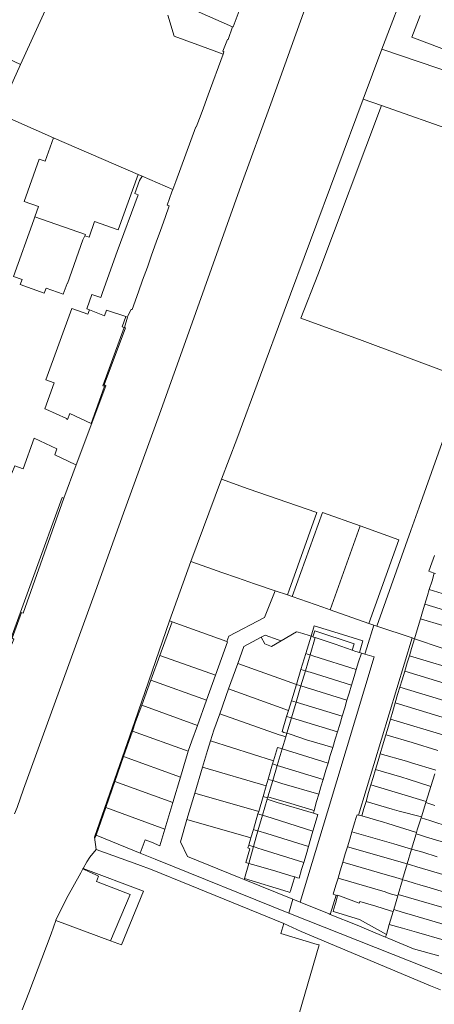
# Model space of a CAD drawing. Header units: metres. Extents: x 135785 to 137489, y 452643 to 455118.
# Tile 17 of 48: x 136467 to 136599, y 453440 to 453754. Entities that reach past the tile are written whole.
import ezdxf

# ---------------------------------------------------------------- set-up
doc = ezdxf.new("R2010")
doc.units = ezdxf.units.M
doc.layers.add('B-RO-KG-GRENS_PERCEEL-G', color=211, linetype='Continuous', lineweight=9)

msp = doc.modelspace()

# ---------------------------------------------------------------- linework, layer by layer
at = {"layer": 'B-RO-KG-GRENS_PERCEEL-G', "flags": 128}
for points in [[(136565.252, 453778.016), (136557.927, 453757.423), (136546.972, 453726.887), (136537.547, 453700.938), (136520.861, 453654.023), (136511.493, 453627.904), (136500, 453596.324), (136491.056, 453571.449), (136468.203, 453508.388), (136466.096, 453502.47), (136465.242, 453500.49)], [(136590.78, 453766.3), (136582.412, 453744.256)], [(136475.68, 453758), (136467.215, 453739.44)], [(136518.84, 453758.491), (136534.797, 453751.441)], [(136514.136, 453755.159), (136516.152, 453748.438), (136526.915, 453744.497)], [(136534.951, 453751.382), (136537.195, 453757.378)], [(136594.587, 453755.031), (136591.919, 453748.093)], [(136531.768, 453742.72), (136532.044, 453743.48), (136531.722, 453743.615), (136533.145, 453747.434), (136533.341, 453747.344), (136534.797, 453751.441)], [(136534.951, 453751.382), (136534.797, 453751.441)], [(136453.35, 453745.9), (136467.215, 453739.44)], [(136591.919, 453748.093), (136610.232, 453741.168)], [(136525.481, 453725.641), (136527.011, 453729.79), (136527.06, 453729.764), (136531.768, 453742.72)], [(136526.915, 453744.497), (136531.768, 453742.72)], [(136582.412, 453744.256), (136576.374, 453728.35)], [(136582.412, 453744.256), (136612.126, 453734.229), (136613.965, 453734.568)], [(136477.682, 453715.993), (136460.1, 453723.84), (136467.215, 453739.44)], [(136576.374, 453728.35), (136551.181, 453660.743), (136536.11, 453619.95), (136531.311, 453607.18)], [(136561.949, 453672.327), (136582.204, 453726.309)], [(136576.374, 453728.35), (136582.204, 453726.309)], [(136582.204, 453726.309), (136606.385, 453717.848), (136620.974, 453712.892), (136633.251, 453708.8)], [(136516.66, 453702.149), (136523.076, 453719.489), (136523.212, 453719.439), (136524.746, 453723.608)], [(136524.746, 453723.608), (136525.481, 453725.641)], [(136477.682, 453715.993), (136475.065, 453708.578)], [(136477.89, 453715.9), (136477.682, 453715.993)], [(136477.89, 453715.9), (136504.666, 453704.37)], [(136473.16, 453709.24), (136468.35, 453695.76)], [(136475.065, 453708.578), (136473.16, 453709.24)], [(136498.371, 453686.66), (136504.666, 453704.37)], [(136504.666, 453704.37), (136505.941, 453703.821)], [(136505.153, 453702.421), (136503.66, 453698.25), (136504.73, 453697.874)], [(136505.941, 453703.821), (136505.153, 453702.421)], [(136505.941, 453703.821), (136515.709, 453699.512)], [(136515.709, 453699.512), (136516.66, 453702.149)], [(136515.45, 453698.792), (136513.961, 453694.586)], [(136515.45, 453698.792), (136515.709, 453699.512)], [(136468.35, 453695.76), (136472.943, 453694.088)], [(136504.73, 453697.874), (136498.049, 453679.829)], [(136472.943, 453694.088), (136471.768, 453690.827)], [(136514.609, 453694.372), (136513.268, 453690.671)], [(136514.609, 453694.372), (136513.961, 453694.586)], [(136471.446, 453689.934), (136464.93, 453671.85), (136467.68, 453670.869)], [(136471.768, 453690.827), (136471.446, 453689.934)], [(136471.768, 453690.827), (136487.915, 453685.261), (136487.714, 453684.833)], [(136490.833, 453689.318), (136489.053, 453684.369)], [(136498.371, 453686.66), (136490.833, 453689.318)], [(136513.268, 453690.671), (136511.787, 453686.48)], [(136511.787, 453686.48), (136510.446, 453682.75)], [(136475.36, 453668.128), (136480.79, 453666.19), (136482.062, 453669.594), (136482.132, 453669.568), (136487.083, 453683.488)], [(136487.714, 453684.833), (136487.083, 453683.488)], [(136489.053, 453684.369), (136487.714, 453684.833)], [(136510.446, 453682.75), (136508.956, 453678.579)], [(136493.349, 453666.668), (136498.049, 453679.829)], [(136508.956, 453678.579), (136507.625, 453674.839)], [(136507.625, 453674.839), (136506.125, 453670.668)], [(136467.68, 453670.869), (136467.109, 453669.238), (136474.776, 453666.492), (136475.36, 453668.128)], [(136506.125, 453670.668), (136504.805, 453666.948)], [(136608.774, 453639.22), (136601.343, 453641.919), (136576.061, 453651.42), (136556.53, 453658.587), (136561.949, 453672.327)], [(136492.839, 453665.108), (136493.349, 453666.668)], [(136501.436, 453659.307), (136502.513, 453661.31), (136502.804, 453661.308), (136504.805, 453666.948)], [(136492.839, 453665.108), (136489.98, 453666.08), (136488.36, 453661.54), (136489.22, 453661.23)], [(136500.798, 453659.076), (136499.58, 453655.78), (136500.2, 453655.55), (136493.46, 453637.01), (136494.02, 453636.81), (136489.724, 453624.972), (136482.906, 453628.162), (136482.21, 453626.25), (136481.84, 453626.41), (136481.86, 453626.54), (136475.31, 453629.57), (136474.96, 453629.67), (136477.95, 453637.93), (136475.31, 453638.92), (136483.545, 453661.603), (136488.7, 453659.76), (136489.22, 453661.23)], [(136489.22, 453661.23), (136493.98, 453659.293), (136494.656, 453661.067), (136500.798, 453659.076)], [(136501.296, 453658.897), (136500.381, 453655.533), (136500.66, 453655.454), (136493.899, 453637.237), (136494.431, 453637.004), (136484.93, 453611.76)], [(136501.296, 453658.897), (136500.798, 453659.076)], [(136501.296, 453658.897), (136501.436, 453659.307)], [(136608.774, 453639.22), (136594.251, 453598.231)], [(136464.484, 453609.144), (136465.34, 453611.49), (136468, 453610.54), (136471.55, 453620.245), (136478.81, 453616.83), (136478.11, 453614.92), (136484.6, 453611.88), (136484.93, 453611.76)], [(136484.93, 453611.76), (136481.05, 453601.11)], [(136531.311, 453607.18), (136521.437, 453580.906)], [(136539.731, 453604.14), (136531.311, 453607.18)], [(136552.806, 453571.857), (136561.611, 453596.561), (136539.731, 453604.14)], [(136481.05, 453601.11), (136480.51, 453601.31), (136462.46, 453551.66), (136448.47, 453556.75)], [(136481.05, 453601.11), (136468.078, 453564.459), (136467.545, 453564.667), (136464.554, 453556.457), (136465.085, 453556.174), (136462.268, 453549.434)], [(136594.251, 453598.231), (136591.641, 453590.861)], [(136553.823, 453569.791), (136563.431, 453596.581), (136575.433, 453592.291)], [(136575.433, 453592.291), (136565.946, 453565.531)], [(136578.241, 453561.211), (136587.741, 453587.891), (136575.433, 453592.291)], [(136591.641, 453590.861), (136580.787, 453560.311)], [(136598.308, 453580.478), (136599.177, 453582.847)], [(136521.437, 453580.906), (136514.636, 453562.016)], [(136528.419, 453578.521), (136521.437, 453580.906)], [(136598.308, 453580.478), (136597.351, 453577.828), (136597.861, 453577.641)], [(136528.419, 453578.521), (136531.349, 453577.498)], [(136536.317, 453575.797), (136531.349, 453577.498)], [(136536.317, 453575.797), (136541.823, 453573.877)], [(136598.992, 453577.271), (136597.861, 453577.641)], [(136598.353, 453574.801), (136598.992, 453577.271)], [(136599.449, 453577.121), (136598.992, 453577.271)], [(136548.358, 453571.652), (136541.823, 453573.877)], [(136597.482, 453572.013), (136598.353, 453574.801)], [(136548.358, 453571.652), (136545.011, 453563.141), (136533.591, 453557.181), (136532.931, 453555.401)], [(136552.259, 453570.323), (136548.358, 453571.652)], [(136552.806, 453571.857), (136552.259, 453570.323)], [(136553.823, 453569.791), (136552.259, 453570.323)], [(136553.823, 453569.791), (136563.609, 453566.352), (136565.946, 453565.531)], [(136596.065, 453567.305), (136596.901, 453570.151)], [(136596.901, 453570.151), (136597.482, 453572.013)], [(136605.734, 453569.448), (136597.482, 453572.013)], [(136595.353, 453564.878), (136596.065, 453567.305)], [(136596.065, 453567.305), (136614.226, 453561.846)], [(136565.946, 453565.531), (136578.241, 453561.211)], [(136594.7, 453562.714), (136595.353, 453564.878)], [(136514.636, 453562.016), (136503.605, 453529.936), (136490.754, 453493.049)], [(136511.653, 453550.998), (136515.576, 453561.676)], [(136515.576, 453561.676), (136514.636, 453562.016)], [(136532.931, 453555.401), (136515.576, 453561.676)], [(136559.806, 453557.136), (136560.796, 453560.397)], [(136568.476, 453558.072), (136560.796, 453560.397)], [(136576.99, 453551.412), (136577.59, 453553.389), (136579.806, 453560.685)], [(136579.806, 453560.685), (136578.241, 453561.211)], [(136580.787, 453560.311), (136579.806, 453560.685)], [(136592.027, 453556.581), (136580.787, 453560.311)], [(136592.783, 453556.327), (136593.954, 453560.24)], [(136593.954, 453560.24), (136594.7, 453562.714)], [(136608.883, 453558.378), (136594.7, 453562.714)], [(136543.934, 453556.83), (136538.381, 453553.841), (136536.45, 453548.466)], [(136549.321, 453555.991), (136545.161, 453557.491), (136543.934, 453556.83)], [(136545.031, 453554.661), (136543.934, 453556.83)], [(136550.227, 453555.664), (136555.183, 453558.576), (136555.651, 453558.441)], [(136559.221, 453557.351), (136557.171, 453558.001), (136555.651, 453558.441)], [(136559.806, 453557.136), (136558.121, 453551.59)], [(136559.221, 453557.351), (136559.806, 453557.136)], [(136561.151, 453556.672), (136559.506, 453551.143)], [(136559.806, 453557.136), (136560.391, 453556.921)], [(136560.391, 453556.921), (136560.963, 453558.839), (136573.523, 453554.722), (136572.939, 453552.686)], [(136560.391, 453556.921), (136560.571, 453556.862), (136561.151, 453556.672)], [(136561.151, 453556.672), (136567.531, 453554.581)], [(136576.344, 453555.69), (136568.476, 453558.072)], [(136529.323, 453544.734), (136533.121, 453555.371), (136532.931, 453555.401)], [(136545.031, 453554.661), (136547.195, 453553.883)], [(136550.227, 453555.664), (136547.195, 453553.883)], [(136549.321, 453555.991), (136550.227, 453555.664)], [(136567.531, 453554.581), (136572.939, 453552.686)], [(136574.948, 453500.072), (136592.027, 453556.581)], [(136575.264, 453551.943), (136576.344, 453555.69)], [(136591.866, 453553.262), (136592.783, 453556.327)], [(136592.783, 453556.327), (136592.027, 453556.581)], [(136610.446, 453550.394), (136592.783, 453556.327)], [(136508.756, 453543.115), (136511.653, 453550.998)], [(136511.653, 453550.998), (136529.323, 453544.734)], [(136576.99, 453551.412), (136579.874, 453550.521), (136565.023, 453501.153), (136556.304, 453472.332)], [(136558.121, 453551.59), (136556.584, 453546.528)], [(136559.506, 453551.143), (136558.001, 453546.085)], [(136558.121, 453551.59), (136558.691, 453551.411)], [(136559.506, 453551.143), (136558.691, 453551.411)], [(136560.639, 453550.776), (136559.506, 453551.143)], [(136560.639, 453550.776), (136574.22, 453546.519)], [(136572.939, 453552.686), (136574.109, 453552.276)], [(136575.264, 453551.943), (136574.109, 453552.276)], [(136574.956, 453548.986), (136575.862, 453551.76)], [(136575.36, 453551.915), (136575.264, 453551.943)], [(136575.36, 453551.915), (136575.862, 453551.76)], [(136575.862, 453551.76), (136576.99, 453551.412)], [(136590.483, 453548.695), (136591.138, 453550.857)], [(136591.138, 453550.857), (136591.866, 453553.262)], [(136591.138, 453550.857), (136608.95, 453545.536)], [(136533.541, 453540.366), (136536.45, 453548.466)], [(136536.45, 453548.466), (136555.132, 453541.748)], [(136574.956, 453548.986), (136574.22, 453546.519)], [(136589.667, 453545.951), (136590.483, 453548.695)], [(136529.323, 453544.734), (136526.46, 453536.739)], [(136556.584, 453546.528), (136555.132, 453541.748)], [(136558.001, 453546.085), (136556.574, 453541.292)], [(136556.584, 453546.528), (136558.001, 453546.085)], [(136558.001, 453546.085), (136559.019, 453545.766)], [(136559.019, 453545.766), (136559.486, 453545.64)], [(136559.486, 453545.64), (136572.696, 453541.507)], [(136573.57, 453544.338), (136572.696, 453541.507)], [(136574.22, 453546.519), (136573.57, 453544.338)], [(136588.848, 453543.199), (136589.667, 453545.951)], [(136607.404, 453540.558), (136589.667, 453545.951)], [(136505.827, 453535.141), (136508.756, 453543.115)], [(136526.46, 453536.739), (136508.756, 453543.115)], [(136555.132, 453541.748), (136553.551, 453536.544)], [(136556.574, 453541.292), (136555.028, 453536.096)], [(136555.132, 453541.748), (136556.574, 453541.292)], [(136556.574, 453541.292), (136571.243, 453536.696)], [(136572.696, 453541.507), (136571.912, 453538.968)], [(136588.132, 453540.872), (136588.848, 453543.199)], [(136530.681, 453532.378), (136533.541, 453540.366)], [(136552.613, 453533.455), (136533.541, 453540.366)], [(136571.912, 453538.968), (136571.243, 453536.696)], [(136586.629, 453535.841), (136587.407, 453538.513)], [(136587.407, 453538.513), (136588.132, 453540.872)], [(136588.132, 453540.872), (136604.616, 453535.846)], [(136505.827, 453535.141), (136503.878, 453529.837), (136502.844, 453526.865)], [(136523.579, 453528.693), (136505.827, 453535.141)], [(136526.46, 453536.739), (136523.579, 453528.693)], [(136553.551, 453536.544), (136552.613, 453533.455)], [(136555.028, 453536.096), (136553.534, 453531.074)], [(136553.551, 453536.544), (136555.028, 453536.096)], [(136555.028, 453536.096), (136569.745, 453531.631)], [(136571.243, 453536.696), (136570.531, 453534.28)], [(136585.861, 453533.204), (136586.629, 453535.841)], [(136604.364, 453530.441), (136586.629, 453535.841)], [(136530.681, 453532.378), (136528.831, 453527.201), (136527.779, 453523.786)], [(136549.601, 453525.741), (136530.681, 453532.378)], [(136552.613, 453533.455), (136552.026, 453531.523)], [(136569.745, 453531.631), (136568.974, 453529.03)], [(136570.531, 453534.28), (136569.745, 453531.631)], [(136585.125, 453530.736), (136585.861, 453533.204)], [(136523.579, 453528.693), (136521.831, 453523.811), (136520.671, 453520.513)], [(136552.026, 453531.523), (136550.568, 453526.723), (136551.151, 453526.461)], [(136553.534, 453531.074), (136552.026, 453531.523)], [(136553.534, 453531.074), (136552.078, 453526.179)], [(136568.261, 453526.687), (136553.534, 453531.074)], [(136568.974, 453529.03), (136568.261, 453526.687)], [(136583.633, 453525.735), (136584.446, 453528.462)], [(136584.446, 453528.462), (136585.125, 453530.736)], [(136585.125, 453530.736), (136602.918, 453525.405)], [(136500.025, 453518.765), (136502.844, 453526.865)], [(136502.844, 453526.865), (136520.671, 453520.513)], [(136549.601, 453525.741), (136550.811, 453525.321)], [(136550.811, 453525.321), (136551.737, 453525.034)], [(136551.151, 453526.461), (136552.078, 453526.179)], [(136552.078, 453526.179), (136551.737, 453525.034)], [(136558.323, 453524.111), (136553.151, 453525.853), (136552.078, 453526.179)], [(136568.261, 453526.687), (136567.536, 453524.308)], [(136582.56, 453522.134), (136583.633, 453525.735)], [(136584.089, 453525.603), (136583.633, 453525.735)], [(136600.254, 453520.699), (136592.02, 453523.252), (136584.089, 453525.603)], [(136525.24, 453515.384), (136526.841, 453520.741), (136527.779, 453523.786)], [(136527.779, 453523.786), (136547.83, 453517.403)], [(136551.737, 453525.034), (136550.603, 453521.225)], [(136558.323, 453524.111), (136566.713, 453521.638)], [(136567.536, 453524.308), (136566.713, 453521.638)], [(136581.825, 453519.681), (136582.56, 453522.134)], [(136518.153, 453512.212), (136519.761, 453517.621), (136520.501, 453520.031), (136520.671, 453520.513)], [(136547.83, 453517.403), (136549.076, 453521.664)], [(136550.603, 453521.225), (136549.024, 453515.917)], [(136550.336, 453521.308), (136549.076, 453521.664)], [(136550.336, 453521.308), (136550.603, 453521.225)], [(136550.603, 453521.225), (136565.216, 453516.703)], [(136565.928, 453519.088), (136565.216, 453516.703)], [(136566.713, 453521.638), (136565.928, 453519.088)], [(136581.146, 453517.412), (136581.825, 453519.681)], [(136590.232, 453517.244), (136581.825, 453519.681)], [(136497.269, 453510.846), (136500.025, 453518.765)], [(136518.153, 453512.212), (136500.025, 453518.765)], [(136546.117, 453511.546), (136547.537, 453516.403)], [(136547.537, 453516.403), (136547.83, 453517.403)], [(136547.537, 453516.403), (136548.167, 453516.214)], [(136549.024, 453515.917), (136547.592, 453511.105)], [(136549.024, 453515.917), (136548.167, 453516.214)], [(136550.032, 453515.567), (136549.024, 453515.917)], [(136565.216, 453516.703), (136564.534, 453514.418)], [(136581.146, 453517.412), (136580.322, 453514.626)], [(136590.232, 453517.244), (136591.842, 453516.737)], [(136591.842, 453516.737), (136599.574, 453514.448)], [(136525.24, 453515.384), (136522.774, 453507.139)], [(136545.491, 453509.406), (136525.24, 453515.384)], [(136550.032, 453515.567), (136563.661, 453511.487)], [(136564.534, 453514.418), (136563.661, 453511.487)], [(136580.322, 453514.626), (136579.575, 453512.099)], [(136580.322, 453514.626), (136588.713, 453512.185)], [(136599.207, 453513.255), (136597.954, 453509.176)], [(136494.358, 453502.481), (136497.269, 453510.846)], [(136515.737, 453504.143), (136497.269, 453510.846)], [(136518.153, 453512.212), (136515.737, 453504.143)], [(136545.491, 453509.406), (136546.117, 453511.546)], [(136547.592, 453511.105), (136546.065, 453505.973)], [(136546.117, 453511.546), (136546.704, 453511.373)], [(136547.592, 453511.105), (136546.704, 453511.373)], [(136550.516, 453510.223), (136547.592, 453511.105)], [(136550.516, 453510.223), (136562.262, 453506.753)], [(136563.661, 453511.487), (136562.958, 453509.129)], [(136578.165, 453507.337), (136578.87, 453509.719)], [(136578.87, 453509.719), (136579.575, 453512.099)], [(136596.472, 453504.41), (136578.87, 453509.719)], [(136588.713, 453512.185), (136590.708, 453511.568)], [(136590.708, 453511.568), (136597.954, 453509.176)], [(136520.242, 453498.657), (136522.774, 453507.139)], [(136522.774, 453507.139), (136543.107, 453501.256)], [(136544.495, 453506.003), (136545.491, 453509.406)], [(136561.574, 453504.386), (136562.262, 453506.753)], [(136562.958, 453509.129), (136562.262, 453506.753)], [(136578.165, 453507.337), (136577.32, 453504.437)], [(136596.472, 453504.41), (136597.954, 453509.176)], [(136513.168, 453495.566), (136515.737, 453504.143)], [(136543.107, 453501.256), (136544.495, 453506.003)], [(136545.816, 453505.136), (136544.304, 453500.046)], [(136545.945, 453505.57), (136544.495, 453506.003)], [(136545.945, 453505.57), (136545.816, 453505.136)], [(136560.554, 453500.687), (136548.988, 453504.148), (136545.816, 453505.136)], [(136546.065, 453505.973), (136545.945, 453505.57)], [(136560.388, 453501.72), (136552.332, 453504.115), (136548.92, 453505.04), (136546.065, 453505.973)], [(136561.574, 453504.386), (136560.807, 453501.605)], [(136577.32, 453504.437), (136576.662, 453502.179)], [(136577.32, 453504.437), (136585.658, 453501.996)], [(136596.369, 453504.078), (136594.964, 453499.566)], [(136596.472, 453504.41), (136596.369, 453504.078)], [(136596.369, 453504.078), (136599.232, 453503.163)], [(136494.358, 453502.481), (136491.301, 453493.695)], [(136494.358, 453502.481), (136513.168, 453495.566)], [(136542.883, 453500.49), (136541.407, 453495.524)], [(136542.883, 453500.49), (136543.107, 453501.256)], [(136542.883, 453500.49), (136543.491, 453500.3)], [(136543.491, 453500.3), (136544.304, 453500.046)], [(136560.807, 453501.605), (136560.388, 453501.72)], [(136560.807, 453501.605), (136560.554, 453500.687)], [(136560.554, 453500.687), (136561.586, 453500.378)], [(136561.134, 453497.463), (136561.956, 453500.27), (136561.586, 453500.378)], [(136574.214, 453499.317), (136574.491, 453500.206), (136574.948, 453500.072)], [(136575.954, 453499.826), (136576.662, 453502.179)], [(136585.658, 453501.996), (136587.837, 453501.363)], [(136594.964, 453499.566), (136587.837, 453501.363)], [(136520.242, 453498.657), (136518.141, 453491.581), (136520.381, 453486.941), (136536.841, 453480.221)], [(136540.621, 453492.88), (136520.242, 453498.657)], [(136544.304, 453500.046), (136542.89, 453495.069)], [(136547.406, 453499.077), (136544.304, 453500.046)], [(136547.406, 453499.077), (136560.414, 453495.002)], [(136561.134, 453497.463), (136560.414, 453495.002)], [(136573.679, 453497.659), (136572.837, 453494.791)], [(136573.679, 453497.659), (136574.214, 453499.317)], [(136575.954, 453499.826), (136574.948, 453500.072)], [(136582.91, 453497.799), (136575.954, 453499.826)], [(136582.91, 453497.799), (136584.291, 453497.439)], [(136584.291, 453497.439), (136593.42, 453494.564)], [(136594.854, 453499.211), (136593.656, 453495.364)], [(136594.964, 453499.566), (136594.854, 453499.211)], [(136594.854, 453499.211), (136597.656, 453498.367)], [(136597.656, 453498.367), (136604.094, 453496.29)], [(136513.168, 453495.566), (136511.612, 453490.344)], [(136541.407, 453495.524), (136540.621, 453492.88)], [(136541.991, 453495.341), (136541.407, 453495.524)], [(136542.89, 453495.069), (136541.465, 453490.055)], [(136541.991, 453495.341), (136542.89, 453495.069)], [(136542.89, 453495.069), (136545.717, 453494.214)], [(136558.966, 453490.053), (136545.717, 453494.214)], [(136560.414, 453495.002), (136559.758, 453492.758)], [(136572.837, 453494.791), (136572.132, 453492.39)], [(136586.186, 453490.971), (136572.837, 453494.791)], [(136593.29, 453494.125), (136591.858, 453489.276)], [(136593.42, 453494.564), (136593.29, 453494.125)], [(136593.29, 453494.125), (136594.359, 453493.788)], [(136593.656, 453495.364), (136593.42, 453494.564)], [(136491.301, 453493.695), (136491.033, 453492.926), (136490.754, 453493.049)], [(136491.313, 453489.157), (136490.754, 453493.049)], [(136505.309, 453488.012), (136491.301, 453493.695)], [(136506.634, 453491.31), (136505.309, 453488.012)], [(136506.634, 453491.31), (136506.981, 453492.173)], [(136508.981, 453491.459), (136506.981, 453492.173)], [(136508.981, 453491.459), (136511.612, 453490.344)], [(136540.621, 453492.88), (136539.921, 453490.527)], [(136559.758, 453492.758), (136558.966, 453490.053)], [(136571.405, 453490.004), (136572.132, 453492.39)], [(136586.186, 453490.971), (136588.648, 453490.214)], [(136594.359, 453493.788), (136596.287, 453493.22)], [(136596.287, 453493.22), (136613.684, 453487.985)], [(136487.213, 453483.102), (136488.382, 453485.166), (136489.284, 453486.658), (136491.313, 453489.157)], [(136491.313, 453489.157), (136504.577, 453484.398), (136509.148, 453482.652)], [(136510.111, 453486.061), (136505.309, 453488.012)], [(136539.921, 453490.527), (136539.661, 453489.651), (136540.335, 453489.383), (136539.051, 453484.957), (136539.944, 453484.703)], [(136539.921, 453490.527), (136541.199, 453490.132)], [(136541.465, 453490.055), (136539.944, 453484.703)], [(136541.465, 453490.055), (136541.199, 453490.132)], [(136542.275, 453489.819), (136541.465, 453490.055)], [(136542.834, 453489.532), (136542.275, 453489.819)], [(136542.834, 453489.532), (136544.247, 453489.124)], [(136544.247, 453489.124), (136557.485, 453485.029)], [(136558.966, 453490.053), (136558.202, 453487.441)], [(136570.706, 453487.707), (136569.933, 453485.08)], [(136570.706, 453487.707), (136571.405, 453490.004)], [(136571.405, 453490.004), (136590.456, 453484.53)], [(136591.858, 453489.276), (136588.648, 453490.214)], [(136591.858, 453489.276), (136590.456, 453484.53)], [(136595.454, 453488.226), (136591.858, 453489.276)], [(136595.454, 453488.226), (136600.031, 453486.796)], [(136552.673, 453468.858), (136510.111, 453486.061)], [(136539.944, 453484.703), (136538.566, 453479.856)], [(136539.944, 453484.703), (136541.185, 453484.351)], [(136557.485, 453485.029), (136556.798, 453482.717)], [(136558.202, 453487.441), (136557.485, 453485.029)], [(136569.933, 453485.08), (136569.12, 453482.317)], [(136584.937, 453480.76), (136569.933, 453485.08)], [(136590.456, 453484.53), (136588.997, 453479.594)], [(136590.456, 453484.53), (136591.54, 453484.218)], [(136481.859, 453473.493), (136486.421, 453481.701), (136487.115, 453482.928)], [(136487.115, 453482.928), (136487.213, 453483.102)], [(136487.115, 453482.928), (136489.334, 453481.918)], [(136487.213, 453483.102), (136506.353, 453475.839)], [(136489.334, 453481.918), (136490.991, 453481.164)], [(136521.155, 453477.751), (136509.148, 453482.652)], [(136547.541, 453482.556), (136541.185, 453484.351)], [(136547.541, 453482.556), (136554.088, 453480.552)], [(136556.798, 453482.717), (136555.99, 453480), (136555.526, 453480.138)], [(136568.394, 453479.95), (136569.12, 453482.317)], [(136591.54, 453484.218), (136593.468, 453483.65)], [(136593.468, 453483.65), (136610.88, 453478.454)], [(136495.864, 453460.056), (136502.136, 453474.809), (136491.388, 453478.887), (136492.081, 453480.668), (136490.991, 453481.164)], [(136538.481, 453479.556), (136536.841, 453480.221)], [(136538.566, 453479.856), (136538.481, 453479.556)], [(136553.955, 453473.285), (136538.481, 453479.556)], [(136552.559, 453475.595), (136538.566, 453479.856)], [(136553.855, 453478.059), (136554.591, 453480.428)], [(136554.088, 453480.552), (136554.591, 453480.428)], [(136554.591, 453480.428), (136555.526, 453480.138)], [(136567.712, 453477.727), (136568.394, 453479.95)], [(136568.394, 453479.95), (136583.404, 453475.605)], [(136584.937, 453480.76), (136585.719, 453480.538)], [(136588.997, 453479.594), (136585.719, 453480.538)], [(136588.967, 453479.492), (136587.58, 453474.794)], [(136588.997, 453479.594), (136588.967, 453479.492)], [(136588.967, 453479.492), (136589.989, 453479.205)], [(136589.989, 453479.205), (136592.941, 453478.341)], [(136592.941, 453478.341), (136594.471, 453477.911)], [(136506.353, 453475.839), (136499.349, 453458.771)], [(136521.155, 453477.751), (136551.155, 453465.537)], [(136553.309, 453476.302), (136553.043, 453475.445), (136552.559, 453475.595)], [(136553.855, 453478.059), (136553.309, 453476.302)], [(136567.712, 453477.727), (136566.861, 453474.837), (136567.364, 453474.683)], [(136583.404, 453475.605), (136584.71, 453475.15)], [(136584.71, 453475.15), (136587.45, 453474.357)], [(136594.471, 453477.911), (136597.807, 453476.854)], [(136597.807, 453476.854), (136609.399, 453473.421)], [(136481.859, 453473.493), (136478.509, 453466.608), (136478.46, 453466.474)], [(136553.955, 453473.285), (136552.673, 453468.858)], [(136556.304, 453472.332), (136553.955, 453473.285)], [(136565.891, 453468.447), (136565.568, 453468.578), (136556.304, 453472.332)], [(136567.826, 453474.524), (136565.891, 453468.447)], [(136567.111, 453470.189), (136567.581, 453471.906)], [(136567.364, 453474.683), (136567.826, 453474.524)], [(136567.581, 453471.906), (136568.255, 453474.377)], [(136567.826, 453474.524), (136568.255, 453474.377)], [(136580.496, 453471.057), (136575.363, 453472.515), (136575.168, 453471.997), (136568.309, 453474.576), (136568.255, 453474.377)], [(136587.45, 453474.357), (136586.154, 453469.968)], [(136587.58, 453474.794), (136587.45, 453474.357)], [(136587.58, 453474.794), (136608.046, 453468.823)], [(136602.338, 453449.173), (136552.673, 453468.858)], [(136567.111, 453470.189), (136566.88, 453469.345), (136567.291, 453469.232)], [(136567.291, 453469.232), (136575.269, 453466.824)], [(136580.496, 453471.057), (136585.117, 453469.623)], [(136585.98, 453469.378), (136584.75, 453465.216)], [(136585.98, 453469.378), (136585.117, 453469.623)], [(136586.154, 453469.968), (136585.98, 453469.378)], [(136586.154, 453469.968), (136589.201, 453469.071)], [(136589.201, 453469.071), (136590.334, 453468.692)], [(136478.46, 453466.474), (136476.924, 453462.279)], [(136478.46, 453466.474), (136495.864, 453460.056)], [(136574.452, 453464.977), (136565.891, 453468.447)], [(136583.815, 453462.052), (136575.269, 453466.824)], [(136590.334, 453468.692), (136606.598, 453463.904)], [(136551.155, 453465.537), (136550.182, 453462.303), (136561.756, 453458.887), (136562.356, 453458.746), (136547.718, 453408.217), (136521.624, 453417.82)], [(136551.155, 453465.537), (136556.611, 453462.941)], [(136556.611, 453462.941), (136597.851, 453445.681)], [(136574.452, 453464.977), (136578.22, 453463.412)], [(136583.552, 453461.159), (136578.22, 453463.412)], [(136584.75, 453465.216), (136583.815, 453462.052)], [(136584.75, 453465.216), (136588.961, 453464.001)], [(136593.452, 453462.726), (136588.961, 453464.001)], [(136593.452, 453462.726), (136602.225, 453460.194)], [(136469.818, 453443.458), (136476.924, 453462.279)], [(136499.349, 453458.771), (136495.864, 453460.056)], [(136583.815, 453462.052), (136583.552, 453461.159)], [(136584.583, 453460.723), (136583.552, 453461.159)], [(136584.583, 453460.723), (136592.426, 453457.499), (136600.49, 453455.178)], [(136597.851, 453445.681), (136601.1, 453444.421)], [(136469.818, 453443.458), (136467.692, 453438.008)]]:
    msp.add_lwpolyline(points, dxfattribs=at)

doc.saveas('drawing.dxf')
